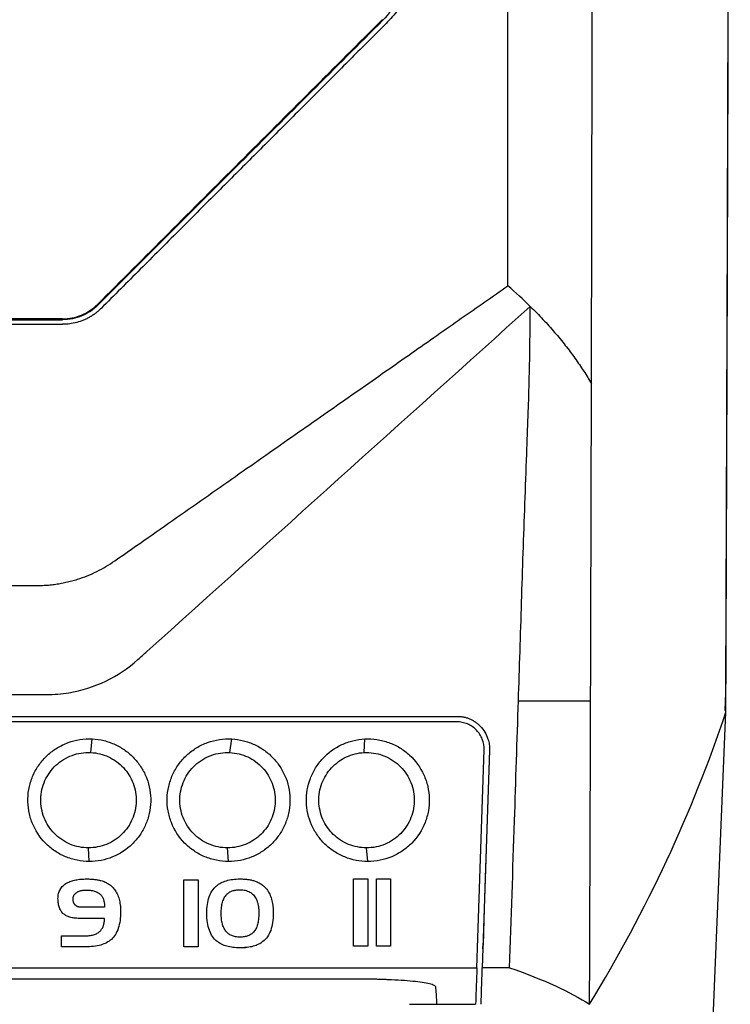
# Model space of a CAD drawing. Extents: x 86 to 639, y 68 to 658.
# Tile 38 of 66: x 344 to 370, y 338 to 374. Entities that reach past the tile are written whole.
import ezdxf

# ---------------------------------------------------------------- set-up
doc = ezdxf.new("R2010")
doc.units = 0
doc.layers.get('0').update_dxf_attribs({"linetype": 'CONTINUOUS'})

msp = doc.modelspace()

# ---------------------------------------------------------------- linework, layer by layer
at = {"color": 7, "linetype": 'CONTINUOUS'}
for p, q in [((357.145, 374.104), (357.123, 374.126)), ((346.695, 363.654), (346.673, 363.676)), ((345.4, 363.118), (345.4, 363.149)), ((369.713, 349.432), (369.686, 348.783)), ((369.154, 334.749), (369.728, 348.713)), ((359.858, 348.364), (301.357, 348.364)), ((301.358, 348.564), (359.857, 348.564)), ((346.43, 347.236), (346.483, 347.736)), ((351.537, 347.236), (351.601, 347.735)), ((356.458, 347.236), (356.479, 347.735)), ((360.593, 339.342), (360.858, 347.331)), ((361.058, 347.324), (360.793, 339.342)), ((361.057, 347.315), (360.89, 342.267)), ((361.058, 347.324), (361.057, 347.315)), ((346.377, 343.238), (346.347, 343.738)), ((351.485, 343.238), (351.447, 343.738)), ((356.594, 343.238), (356.547, 343.738)), ((345.631, 342.485), (345.668, 342.5)), ((345.668, 342.5), (345.707, 342.515)), ((345.707, 342.515), (345.747, 342.528)), ((345.747, 342.528), (345.789, 342.54)), ((345.789, 342.54), (345.832, 342.551)), ((345.832, 342.551), (345.877, 342.561)), ((345.877, 342.561), (345.922, 342.57)), ((345.922, 342.57), (345.97, 342.577)), ((345.97, 342.577), (346.018, 342.584)), ((346.018, 342.584), (346.069, 342.589)), ((346.069, 342.589), (346.12, 342.593)), ((346.12, 342.593), (346.173, 342.596)), ((346.173, 342.596), (346.227, 342.598)), ((346.227, 342.598), (346.283, 342.598)), ((346.283, 342.598), (346.322, 342.598)), ((346.322, 342.598), (346.36, 342.597)), ((346.36, 342.597), (346.397, 342.596)), ((346.397, 342.596), (346.434, 342.595)), ((346.434, 342.595), (346.469, 342.592)), ((346.469, 342.592), (346.504, 342.59)), ((346.504, 342.59), (346.537, 342.587)), ((346.537, 342.587), (346.571, 342.583)), ((346.571, 342.583), (346.603, 342.579)), ((346.603, 342.579), (346.634, 342.575)), ((346.634, 342.575), (346.665, 342.57)), ((346.665, 342.57), (346.695, 342.565)), ((346.695, 342.565), (346.723, 342.559)), ((346.723, 342.559), (346.752, 342.552)), ((346.752, 342.552), (346.779, 342.546)), ((346.779, 342.546), (346.805, 342.538)), ((346.805, 342.538), (346.845, 342.526)), ((346.845, 342.526), (346.883, 342.513)), ((346.883, 342.513), (346.92, 342.499)), ((346.92, 342.499), (346.957, 342.483)), ((349.847, 340.108), (349.847, 342.57)), ((349.847, 342.57), (350.369, 342.57)), ((350.369, 342.57), (350.369, 340.108)), ((351.251, 342.476), (351.3, 342.498)), ((351.3, 342.498), (351.351, 342.517)), ((351.351, 342.517), (351.404, 342.534)), ((351.404, 342.534), (351.459, 342.549)), ((351.459, 342.549), (351.517, 342.562)), ((351.517, 342.562), (351.576, 342.573)), ((351.576, 342.573), (351.638, 342.582)), ((351.638, 342.582), (351.702, 342.589)), ((351.702, 342.589), (351.768, 342.594)), ((351.768, 342.594), (351.836, 342.597)), ((351.836, 342.597), (351.907, 342.598)), ((351.907, 342.598), (351.947, 342.598)), ((351.947, 342.598), (351.987, 342.597)), ((351.987, 342.597), (352.026, 342.595)), ((352.026, 342.595), (352.065, 342.593)), ((352.065, 342.593), (352.102, 342.59)), ((352.102, 342.59), (352.139, 342.587)), ((352.139, 342.587), (352.175, 342.583)), ((352.175, 342.583), (352.21, 342.578)), ((352.21, 342.578), (352.244, 342.572)), ((352.244, 342.572), (352.278, 342.566)), ((352.278, 342.566), (352.311, 342.56)), ((352.311, 342.56), (352.343, 342.553)), ((352.343, 342.553), (352.375, 342.544)), ((352.375, 342.544), (352.405, 342.536)), ((352.405, 342.536), (352.435, 342.527)), ((352.435, 342.527), (352.464, 342.517)), ((352.464, 342.517), (352.502, 342.503)), ((352.502, 342.503), (352.539, 342.487)), ((356.072, 342.598), (356.594, 342.598)), ((356.072, 340.136), (356.072, 342.598)), ((356.594, 342.598), (356.594, 340.136)), ((356.908, 342.598), (357.43, 342.598)), ((356.908, 340.136), (356.908, 342.598)), ((357.43, 342.598), (357.43, 340.136)), ((345.261, 342.103), (345.275, 342.142)), ((345.275, 342.142), (345.292, 342.18)), ((345.292, 342.18), (345.311, 342.216)), ((345.311, 342.216), (345.333, 342.251)), ((345.333, 342.251), (345.358, 342.284)), ((345.358, 342.284), (345.385, 342.316)), ((345.385, 342.316), (345.415, 342.346)), ((345.415, 342.346), (345.447, 342.374)), ((345.447, 342.374), (345.482, 342.401)), ((345.482, 342.401), (345.52, 342.426)), ((345.52, 342.426), (345.56, 342.45)), ((345.56, 342.45), (345.595, 342.468)), ((345.595, 342.468), (345.631, 342.485)), ((345.949, 342.124), (345.967, 342.133)), ((345.967, 342.133), (345.986, 342.141)), ((345.986, 342.141), (346.005, 342.149)), ((346.005, 342.149), (346.026, 342.156)), ((346.026, 342.156), (346.047, 342.162)), ((346.047, 342.162), (346.068, 342.168)), ((346.068, 342.168), (346.091, 342.173)), ((346.091, 342.173), (346.114, 342.177)), ((346.114, 342.177), (346.137, 342.181)), ((346.137, 342.181), (346.162, 342.184)), ((346.162, 342.184), (346.186, 342.186)), ((346.186, 342.186), (346.212, 342.188)), ((346.212, 342.188), (346.239, 342.189)), ((346.239, 342.189), (346.266, 342.189)), ((346.266, 342.189), (346.314, 342.188)), ((346.314, 342.188), (346.361, 342.186)), ((346.361, 342.186), (346.406, 342.182)), ((346.406, 342.182), (346.45, 342.177)), ((346.45, 342.177), (346.491, 342.169)), ((346.491, 342.169), (346.531, 342.161)), ((346.531, 342.161), (346.568, 342.15)), ((346.568, 342.15), (346.604, 342.139)), ((346.604, 342.139), (346.638, 342.125)), ((346.957, 342.483), (346.992, 342.467)), ((346.992, 342.467), (347.026, 342.449)), ((347.026, 342.449), (347.058, 342.43)), ((347.058, 342.43), (347.09, 342.41)), ((347.09, 342.41), (347.121, 342.389)), ((347.121, 342.389), (347.15, 342.367)), ((347.15, 342.367), (347.178, 342.344)), ((347.178, 342.344), (347.205, 342.319)), ((347.205, 342.319), (347.231, 342.294)), ((347.231, 342.294), (347.256, 342.267)), ((347.256, 342.267), (347.28, 342.239)), ((347.28, 342.239), (347.303, 342.21)), ((347.303, 342.21), (347.33, 342.172)), ((347.33, 342.172), (347.355, 342.133)), ((347.355, 342.133), (347.378, 342.092)), ((350.853, 342.111), (350.885, 342.163)), ((350.885, 342.163), (350.919, 342.212)), ((350.919, 342.212), (350.956, 342.258)), ((350.956, 342.258), (350.996, 342.301)), ((350.996, 342.301), (351.039, 342.341)), ((351.039, 342.341), (351.077, 342.372)), ((351.077, 342.372), (351.117, 342.401)), ((351.117, 342.401), (351.16, 342.428)), ((351.16, 342.428), (351.204, 342.453)), ((351.204, 342.453), (351.251, 342.476)), ((351.535, 342.12), (351.563, 342.134)), ((351.563, 342.134), (351.592, 342.147)), ((351.592, 342.147), (351.622, 342.159)), ((351.622, 342.159), (351.653, 342.169)), ((351.653, 342.169), (351.686, 342.178)), ((351.686, 342.178), (351.719, 342.186)), ((351.719, 342.186), (351.754, 342.192)), ((351.754, 342.192), (351.791, 342.197)), ((351.791, 342.197), (351.828, 342.2)), ((351.828, 342.2), (351.867, 342.202)), ((351.867, 342.202), (351.907, 342.203)), ((351.907, 342.203), (351.958, 342.202)), ((351.958, 342.202), (352.007, 342.198)), ((352.007, 342.198), (352.054, 342.191)), ((352.054, 342.191), (352.1, 342.182)), ((352.1, 342.182), (352.143, 342.17)), ((352.143, 342.17), (352.185, 342.155)), ((352.185, 342.155), (352.224, 342.138)), ((352.224, 342.138), (352.262, 342.118)), ((352.539, 342.487), (352.574, 342.471)), ((352.574, 342.471), (352.608, 342.454)), ((352.608, 342.454), (352.641, 342.435)), ((352.641, 342.435), (352.673, 342.415)), ((352.673, 342.415), (352.704, 342.394)), ((352.704, 342.394), (352.734, 342.372)), ((352.734, 342.372), (352.763, 342.349)), ((352.763, 342.349), (352.79, 342.325)), ((352.79, 342.325), (352.816, 342.3)), ((352.816, 342.3), (352.841, 342.274)), ((352.841, 342.274), (352.865, 342.246)), ((352.865, 342.246), (352.888, 342.218)), ((352.888, 342.218), (352.909, 342.188)), ((352.909, 342.188), (352.93, 342.157)), ((352.93, 342.157), (352.953, 342.118)), ((360.89, 342.267), (360.852, 341.116)), ((345.228, 341.882), (345.23, 341.929)), ((345.229, 341.832), (345.228, 341.882)), ((345.232, 341.784), (345.229, 341.832)), ((345.23, 341.929), (345.234, 341.975)), ((345.236, 341.737), (345.232, 341.784)), ((345.234, 341.975), (345.24, 342.019)), ((345.24, 342.019), (345.249, 342.062)), ((345.249, 342.062), (345.261, 342.103)), ((345.782, 341.854), (345.783, 341.874)), ((345.783, 341.838), (345.782, 341.854)), ((345.783, 341.874), (345.784, 341.894)), ((345.784, 341.822), (345.783, 341.838)), ((345.784, 341.894), (345.787, 341.913)), ((345.785, 341.806), (345.784, 341.822)), ((345.787, 341.792), (345.785, 341.806)), ((345.787, 341.913), (345.791, 341.932)), ((345.79, 341.777), (345.787, 341.792)), ((345.793, 341.763), (345.79, 341.777)), ((345.791, 341.932), (345.795, 341.949)), ((345.795, 341.949), (345.801, 341.967)), ((345.801, 341.967), (345.807, 341.983)), ((345.807, 341.983), (345.815, 341.999)), ((345.815, 341.999), (345.824, 342.015)), ((345.824, 342.015), (345.834, 342.029)), ((345.834, 342.029), (345.845, 342.044)), ((345.845, 342.044), (345.857, 342.057)), ((345.857, 342.057), (345.869, 342.07)), ((345.869, 342.07), (345.883, 342.082)), ((345.883, 342.082), (345.898, 342.093)), ((345.898, 342.093), (345.915, 342.104)), ((345.915, 342.104), (345.931, 342.115)), ((345.931, 342.115), (345.949, 342.124)), ((346.638, 342.125), (346.67, 342.11)), ((346.67, 342.11), (346.7, 342.094)), ((346.7, 342.094), (346.729, 342.076)), ((346.729, 342.076), (346.755, 342.056)), ((346.755, 342.056), (346.779, 342.035)), ((346.779, 342.035), (346.802, 342.012)), ((346.802, 342.012), (346.823, 341.988)), ((346.823, 341.988), (346.837, 341.969)), ((346.837, 341.969), (346.849, 341.95)), ((346.849, 341.95), (346.861, 341.929)), ((346.861, 341.929), (346.872, 341.907)), ((346.872, 341.907), (346.882, 341.884)), ((346.882, 341.884), (346.892, 341.86)), ((346.892, 341.86), (346.9, 341.834)), ((346.9, 341.834), (346.908, 341.808)), ((346.908, 341.808), (346.914, 341.78)), ((346.914, 341.78), (346.92, 341.752)), ((347.378, 342.092), (347.4, 342.049)), ((347.4, 342.049), (347.42, 342.004)), ((347.42, 342.004), (347.438, 341.958)), ((347.438, 341.958), (347.455, 341.91)), ((347.455, 341.91), (347.469, 341.86)), ((347.469, 341.86), (347.482, 341.809)), ((347.482, 341.809), (347.494, 341.756)), ((350.721, 341.733), (350.736, 341.804)), ((350.736, 341.804), (350.754, 341.871)), ((350.754, 341.871), (350.774, 341.936)), ((350.774, 341.936), (350.798, 341.997)), ((350.798, 341.997), (350.824, 342.055)), ((350.824, 342.055), (350.853, 342.111)), ((351.266, 341.747), (351.279, 341.789)), ((351.279, 341.789), (351.294, 341.83)), ((351.294, 341.83), (351.31, 341.868)), ((351.31, 341.868), (351.328, 341.904)), ((351.328, 341.904), (351.348, 341.938)), ((351.348, 341.938), (351.369, 341.97)), ((351.369, 341.97), (351.392, 341.999)), ((351.392, 341.999), (351.416, 342.027)), ((351.416, 342.027), (351.438, 342.048)), ((351.438, 342.048), (351.46, 342.068)), ((351.46, 342.068), (351.484, 342.087)), ((351.484, 342.087), (351.509, 342.104)), ((351.509, 342.104), (351.535, 342.12)), ((352.262, 342.118), (352.298, 342.096)), ((352.298, 342.096), (352.332, 342.071)), ((352.332, 342.071), (352.364, 342.043)), ((352.364, 342.043), (352.394, 342.013)), ((352.394, 342.013), (352.422, 341.979)), ((352.422, 341.979), (352.449, 341.944)), ((352.449, 341.944), (352.473, 341.905)), ((352.473, 341.905), (352.496, 341.865)), ((352.496, 341.865), (352.508, 341.84)), ((352.508, 341.84), (352.519, 341.815)), ((352.519, 341.815), (352.529, 341.788)), ((352.529, 341.788), (352.539, 341.762)), ((352.953, 342.118), (352.975, 342.078)), ((352.975, 342.078), (352.996, 342.036)), ((352.996, 342.036), (353.015, 341.992)), ((353.015, 341.992), (353.032, 341.946)), ((353.032, 341.946), (353.048, 341.899)), ((353.048, 341.899), (353.062, 341.85)), ((353.062, 341.85), (353.075, 341.8)), ((353.075, 341.8), (353.087, 341.748)), ((345.242, 341.692), (345.236, 341.737)), ((345.25, 341.649), (345.242, 341.692)), ((345.26, 341.608), (345.25, 341.649)), ((345.271, 341.569), (345.26, 341.608)), ((345.284, 341.532), (345.271, 341.569)), ((345.299, 341.497), (345.284, 341.532)), ((345.315, 341.463), (345.299, 341.497)), ((345.333, 341.431), (345.315, 341.463)), ((345.353, 341.401), (345.333, 341.431)), ((345.797, 341.749), (345.793, 341.763)), ((345.802, 341.735), (345.797, 341.749)), ((345.807, 341.722), (345.802, 341.735)), ((345.812, 341.709), (345.807, 341.722)), ((345.819, 341.697), (345.812, 341.709)), ((345.826, 341.685), (345.819, 341.697)), ((345.833, 341.673), (345.826, 341.685)), ((345.842, 341.662), (345.833, 341.673)), ((345.85, 341.651), (345.842, 341.662)), ((345.86, 341.641), (345.85, 341.651)), ((345.87, 341.63), (345.86, 341.641)), ((345.881, 341.621), (345.87, 341.63)), ((345.892, 341.612), (345.881, 341.621)), ((345.904, 341.604), (345.892, 341.612)), ((345.916, 341.597), (345.904, 341.604)), ((345.929, 341.59), (345.916, 341.597)), ((345.943, 341.584), (345.929, 341.59)), ((345.958, 341.578), (345.943, 341.584)), ((345.973, 341.573), (345.958, 341.578)), ((345.989, 341.569), (345.973, 341.573)), ((346.005, 341.566), (345.989, 341.569)), ((346.022, 341.563), (346.005, 341.566)), ((346.039, 341.56), (346.022, 341.563)), ((346.058, 341.559), (346.039, 341.56)), ((346.077, 341.558), (346.058, 341.559)), ((346.096, 341.558), (346.077, 341.558)), ((346.92, 341.752), (346.925, 341.722)), ((346.925, 341.722), (346.929, 341.692)), ((346.929, 341.692), (346.932, 341.66)), ((346.932, 341.66), (346.934, 341.627)), ((346.934, 341.627), (346.935, 341.593)), ((346.935, 341.593), (346.936, 341.558)), ((347.494, 341.756), (347.503, 341.701)), ((347.503, 341.701), (347.511, 341.645)), ((347.511, 341.645), (347.517, 341.586)), ((347.517, 341.586), (347.521, 341.527)), ((347.521, 341.527), (347.524, 341.465)), ((347.524, 341.465), (347.525, 341.402)), ((350.686, 341.335), (350.688, 341.421)), ((350.688, 341.421), (350.692, 341.504)), ((350.692, 341.504), (350.698, 341.583)), ((350.698, 341.583), (350.708, 341.66)), ((350.708, 341.66), (350.721, 341.733)), ((351.216, 341.391), (351.218, 341.448)), ((351.218, 341.448), (351.222, 341.503)), ((351.222, 341.503), (351.228, 341.556)), ((351.228, 341.556), (351.235, 341.607)), ((351.235, 341.607), (351.243, 341.656)), ((351.243, 341.656), (351.254, 341.703)), ((351.254, 341.703), (351.266, 341.747)), ((352.539, 341.762), (352.548, 341.734)), ((352.548, 341.734), (352.556, 341.706)), ((352.556, 341.706), (352.563, 341.678)), ((352.563, 341.678), (352.57, 341.648)), ((352.57, 341.648), (352.576, 341.618)), ((352.576, 341.618), (352.581, 341.587)), ((352.581, 341.587), (352.585, 341.556)), ((352.585, 341.556), (352.588, 341.524)), ((352.588, 341.524), (352.591, 341.491)), ((352.591, 341.491), (352.593, 341.457)), ((352.593, 341.457), (352.594, 341.423)), ((352.594, 341.423), (352.595, 341.388)), ((353.087, 341.748), (353.096, 341.694)), ((353.096, 341.694), (353.105, 341.638)), ((353.105, 341.638), (353.112, 341.581)), ((353.112, 341.581), (353.117, 341.522)), ((353.117, 341.522), (353.121, 341.461)), ((353.121, 341.461), (353.123, 341.399)), ((345.375, 341.373), (345.353, 341.401)), ((345.398, 341.347), (345.375, 341.373)), ((345.424, 341.323), (345.398, 341.347)), ((345.451, 341.3), (345.424, 341.323)), ((345.476, 341.282), (345.451, 341.3)), ((345.503, 341.264), (345.476, 341.282)), ((345.532, 341.248), (345.503, 341.264)), ((345.563, 341.234), (345.532, 341.248)), ((345.596, 341.22), (345.563, 341.234)), ((345.63, 341.208), (345.596, 341.22)), ((345.666, 341.196), (345.63, 341.208)), ((345.704, 341.186), (345.666, 341.196)), ((345.743, 341.177), (345.704, 341.186)), ((345.784, 341.17), (345.743, 341.177)), ((345.827, 341.163), (345.784, 341.17)), ((345.872, 341.158), (345.827, 341.163)), ((345.918, 341.154), (345.872, 341.158)), ((345.966, 341.151), (345.918, 341.154)), ((346.016, 341.149), (345.966, 341.151)), ((346.068, 341.148), (346.016, 341.149)), ((346.936, 341.148), (346.068, 341.148)), ((346.931, 341.048), (346.934, 341.081)), ((346.934, 341.081), (346.935, 341.114)), ((346.935, 341.114), (346.936, 341.148)), ((347.504, 341.07), (347.492, 340.995)), ((347.513, 341.148), (347.504, 341.07)), ((347.52, 341.23), (347.513, 341.148)), ((347.524, 341.314), (347.52, 341.23)), ((347.525, 341.402), (347.524, 341.314)), ((350.688, 341.246), (350.686, 341.335)), ((350.692, 341.161), (350.688, 341.246)), ((350.699, 341.079), (350.692, 341.161)), ((350.71, 341), (350.699, 341.079)), ((351.215, 341.332), (351.216, 341.391)), ((351.216, 341.279), (351.215, 341.332)), ((351.218, 341.228), (351.216, 341.279)), ((351.221, 341.179), (351.218, 341.228)), ((351.226, 341.131), (351.221, 341.179)), ((351.232, 341.085), (351.226, 341.131)), ((351.239, 341.041), (351.232, 341.085)), ((352.576, 341.065), (352.568, 341.017)), ((352.583, 341.115), (352.576, 341.065)), ((352.588, 341.167), (352.583, 341.115)), ((352.592, 341.221), (352.588, 341.167)), ((352.594, 341.277), (352.592, 341.221)), ((352.595, 341.335), (352.594, 341.277)), ((352.595, 341.388), (352.595, 341.335)), ((353.11, 341.076), (353.1, 340.997)), ((353.118, 341.159), (353.11, 341.076)), ((353.122, 341.246), (353.118, 341.159)), ((353.124, 341.335), (353.122, 341.246)), ((353.123, 341.399), (353.124, 341.335)), ((360.852, 341.116), (360.82, 340.173)), ((346.776, 340.687), (346.798, 340.711)), ((346.798, 340.711), (346.815, 340.731)), ((346.815, 340.731), (346.83, 340.752)), ((346.83, 340.752), (346.845, 340.774)), ((346.845, 340.774), (346.858, 340.798)), ((346.858, 340.798), (346.871, 340.822)), ((346.871, 340.822), (346.882, 340.847)), ((346.882, 340.847), (346.892, 340.873)), ((346.892, 340.873), (346.901, 340.9)), ((346.901, 340.9), (346.909, 340.927)), ((346.909, 340.927), (346.916, 340.956)), ((346.916, 340.956), (346.922, 340.986)), ((346.922, 340.986), (346.927, 341.016)), ((346.927, 341.016), (346.931, 341.048)), ((347.418, 340.726), (347.393, 340.667)), ((347.44, 340.789), (347.418, 340.726)), ((347.46, 340.854), (347.44, 340.789)), ((347.477, 340.923), (347.46, 340.854)), ((347.492, 340.995), (347.477, 340.923)), ((350.723, 340.924), (350.71, 341)), ((350.739, 340.851), (350.723, 340.924)), ((350.758, 340.782), (350.739, 340.851)), ((350.781, 340.716), (350.758, 340.782)), ((350.805, 340.653), (350.781, 340.716)), ((351.248, 340.998), (351.239, 341.041)), ((351.258, 340.957), (351.248, 340.998)), ((351.269, 340.917), (351.258, 340.957)), ((351.281, 340.879), (351.269, 340.917)), ((351.295, 340.842), (351.281, 340.879)), ((351.311, 340.808), (351.295, 340.842)), ((351.327, 340.774), (351.311, 340.808)), ((351.345, 340.743), (351.327, 340.774)), ((351.365, 340.713), (351.345, 340.743)), ((351.385, 340.685), (351.365, 340.713)), ((352.448, 340.708), (352.427, 340.678)), ((352.468, 340.739), (352.448, 340.708)), ((352.487, 340.773), (352.468, 340.739)), ((352.504, 340.809), (352.487, 340.773)), ((352.52, 340.846), (352.504, 340.809)), ((352.534, 340.886), (352.52, 340.846)), ((352.547, 340.928), (352.534, 340.886)), ((352.558, 340.972), (352.547, 340.928)), ((352.568, 341.017), (352.558, 340.972)), ((353.03, 340.712), (353.004, 340.649)), ((353.052, 340.778), (353.03, 340.712)), ((353.071, 340.848), (353.052, 340.778)), ((353.087, 340.92), (353.071, 340.848)), ((353.1, 340.997), (353.087, 340.92)), ((345.362, 340.104), (345.362, 340.513)), ((345.362, 340.513), (346.237, 340.513)), ((346.237, 340.513), (346.285, 340.514)), ((346.285, 340.514), (346.331, 340.516)), ((346.331, 340.516), (346.375, 340.52)), ((346.375, 340.52), (346.418, 340.526)), ((346.418, 340.526), (346.459, 340.533)), ((346.459, 340.533), (346.498, 340.541)), ((346.498, 340.541), (346.536, 340.551)), ((346.536, 340.551), (346.572, 340.563)), ((346.572, 340.563), (346.606, 340.576)), ((346.606, 340.576), (346.638, 340.59)), ((346.638, 340.59), (346.669, 340.607)), ((346.669, 340.607), (346.698, 340.624)), ((346.698, 340.624), (346.726, 340.644)), ((346.726, 340.644), (346.752, 340.665)), ((346.752, 340.665), (346.776, 340.687)), ((347.147, 340.346), (347.105, 340.315)), ((347.186, 340.379), (347.147, 340.346)), ((347.227, 340.419), (347.186, 340.379)), ((347.266, 340.462), (347.227, 340.419)), ((347.301, 340.509), (347.266, 340.462)), ((347.334, 340.558), (347.301, 340.509)), ((347.365, 340.611), (347.334, 340.558)), ((347.393, 340.667), (347.365, 340.611)), ((350.833, 340.594), (350.805, 340.653)), ((350.864, 340.538), (350.833, 340.594)), ((350.898, 340.485), (350.864, 340.538)), ((350.935, 340.435), (350.898, 340.485)), ((350.975, 340.388), (350.935, 340.435)), ((351.018, 340.345), (350.975, 340.388)), ((351.064, 340.305), (351.018, 340.345)), ((351.407, 340.658), (351.385, 340.685)), ((351.43, 340.633), (351.407, 340.658)), ((351.455, 340.609), (351.43, 340.633)), ((351.481, 340.588), (351.455, 340.609)), ((351.509, 340.568), (351.481, 340.588)), ((351.538, 340.55), (351.509, 340.568)), ((351.569, 340.534), (351.538, 340.55)), ((351.601, 340.519), (351.569, 340.534)), ((351.634, 340.506), (351.601, 340.519)), ((351.669, 340.495), (351.634, 340.506)), ((351.705, 340.485), (351.669, 340.495)), ((351.743, 340.478), (351.705, 340.485)), ((351.782, 340.472), (351.743, 340.478)), ((351.823, 340.467), (351.782, 340.472)), ((351.865, 340.465), (351.823, 340.467)), ((351.909, 340.464), (351.865, 340.465)), ((351.949, 340.465), (351.909, 340.464)), ((351.987, 340.467), (351.949, 340.465)), ((352.025, 340.47), (351.987, 340.467)), ((352.061, 340.476), (352.025, 340.47)), ((352.097, 340.482), (352.061, 340.476)), ((352.131, 340.49), (352.097, 340.482)), ((352.163, 340.5), (352.131, 340.49)), ((352.195, 340.511), (352.163, 340.5)), ((352.225, 340.523), (352.195, 340.511)), ((352.254, 340.537), (352.225, 340.523)), ((352.282, 340.552), (352.254, 340.537)), ((352.309, 340.569), (352.282, 340.552)), ((352.334, 340.587), (352.309, 340.569)), ((352.359, 340.607), (352.334, 340.587)), ((352.382, 340.628), (352.359, 340.607)), ((352.404, 340.651), (352.382, 340.628)), ((352.427, 340.678), (352.404, 340.651)), ((352.792, 340.341), (352.746, 340.302)), ((352.835, 340.384), (352.792, 340.341)), ((352.875, 340.43), (352.835, 340.384)), ((352.912, 340.48), (352.875, 340.43)), ((352.945, 340.533), (352.912, 340.48)), ((352.976, 340.589), (352.945, 340.533)), ((353.004, 340.649), (352.976, 340.589)), ((346.227, 340.104), (345.362, 340.104)), ((346.307, 340.105), (346.227, 340.104)), ((346.385, 340.108), (346.307, 340.105)), ((346.46, 340.114), (346.385, 340.108)), ((346.533, 340.121), (346.46, 340.114)), ((346.602, 340.131), (346.533, 340.121)), ((346.669, 340.143), (346.602, 340.131)), ((346.733, 340.157), (346.669, 340.143)), ((346.795, 340.173), (346.733, 340.157)), ((346.853, 340.191), (346.795, 340.173)), ((346.909, 340.212), (346.853, 340.191)), ((346.962, 340.234), (346.909, 340.212)), ((347.013, 340.259), (346.962, 340.234)), ((347.06, 340.286), (347.013, 340.259)), ((347.105, 340.315), (347.06, 340.286)), ((350.369, 340.108), (349.847, 340.108)), ((351.101, 340.276), (351.064, 340.305)), ((351.141, 340.25), (351.101, 340.276)), ((351.182, 340.225), (351.141, 340.25)), ((351.226, 340.202), (351.182, 340.225)), ((351.272, 340.18), (351.226, 340.202)), ((351.319, 340.161), (351.272, 340.18)), ((351.369, 340.144), (351.319, 340.161)), ((351.421, 340.128), (351.369, 340.144)), ((351.474, 340.114), (351.421, 340.128)), ((351.53, 340.102), (351.474, 340.114)), ((351.588, 340.092), (351.53, 340.102)), ((351.648, 340.084), (351.588, 340.092)), ((351.709, 340.077), (351.648, 340.084)), ((351.773, 340.072), (351.709, 340.077)), ((351.839, 340.07), (351.773, 340.072)), ((351.907, 340.069), (351.839, 340.07)), ((351.974, 340.07), (351.907, 340.069)), ((352.04, 340.072), (351.974, 340.07)), ((352.007, 340.077), (352.109, 340.077)), ((352.104, 340.077), (352.04, 340.072)), ((352.173, 340.084), (352.072, 340.084)), ((352.166, 340.083), (352.104, 340.077)), ((352.225, 340.091), (352.166, 340.083)), ((352.283, 340.102), (352.225, 340.091)), ((352.338, 340.113), (352.283, 340.102)), ((352.392, 340.127), (352.338, 340.113)), ((352.443, 340.142), (352.392, 340.127)), ((352.493, 340.16), (352.443, 340.142)), ((352.54, 340.179), (352.493, 340.16)), ((352.585, 340.2), (352.54, 340.179)), ((352.629, 340.223), (352.585, 340.2)), ((352.67, 340.247), (352.629, 340.223)), ((352.709, 340.274), (352.67, 340.247)), ((352.746, 340.302), (352.709, 340.274)), ((356.594, 340.136), (356.072, 340.136)), ((357.43, 340.136), (356.908, 340.136)), ((360.816, 340.029), (360.817, 340.077)), ((360.816, 340.028), (360.816, 340.029)), ((360.818, 340.097), (360.817, 340.077)), ((360.818, 340.097), (360.82, 340.173)), ((360.748, 337.998), (360.749, 338.01))]:
    msp.add_line(p, q, dxfattribs=at)
msp.add_line((359.118, 338.109), (359.118, 337.998))
for points, knots in [([(361.728, 364.364), (361.728, 378.691), (361.728, 393.053), (361.728, 421.738), (361.728, 436.055), (361.728, 450.26)], [0, 0, 0, 0, 0.5, 0.5, 1, 1, 1, 1]), ([(364.797, 360.769), (364.798, 361.327), (364.801, 362.49), (364.805, 364.305), (364.809, 366.259), (364.813, 368.351), (364.818, 370.583), (364.822, 372.954), (364.826, 375.465), (364.83, 378.116), (364.835, 381.557), (364.84, 385.777), (364.844, 390.763), (364.846, 395.85), (364.847, 400.506), (364.847, 404.696), (364.846, 408.387), (364.845, 412.078), (364.842, 415.768), (364.839, 419.455), (364.836, 423.141), (364.831, 426.824), (364.826, 430.504), (364.821, 434.18), (364.814, 437.852), (364.809, 440.297), (364.807, 441.519)], [0, 0, 0, 0, 0.020884, 0.043477, 0.06778, 0.093793, 0.121515, 0.150947, 0.182088, 0.214938, 0.249499, 0.309939, 0.371586, 0.43444, 0.498501, 0.544095, 0.589689, 0.635283, 0.680878, 0.726473, 0.772067, 0.81766, 0.86325, 0.908838, 0.954422, 1, 1, 1, 1]), ([(369.728, 348.713), (369.731, 349.549), (369.738, 351.22), (369.747, 353.73), (369.757, 356.242), (369.766, 358.757), (369.774, 361.274), (369.783, 363.793), (369.791, 366.315), (369.799, 368.84), (369.814, 373.412), (369.837, 381.827), (369.861, 392.575), (369.877, 403.005), (369.884, 409.681), (369.887, 414.155), (369.889, 417.018), (369.889, 419.881), (369.89, 422.745), (369.889, 425.609), (369.888, 427.517), (369.888, 428.472)], [0, 0, 0, 0, 0.0318897, 0.0637804, 0.0956713, 0.1275617, 0.1594511, 0.1913391, 0.2232255, 0.25511, 0.2869926, 0.396247, 0.5728626, 0.6908157, 0.7865121, 0.8220971, 0.8576797, 0.8932603, 0.9288397, 0.964419, 1, 1, 1, 1]), ([(369.871, 427.48), (369.871, 427.005), (369.872, 426.054), (369.872, 424.623), (369.872, 423.186), (369.872, 421.743), (369.872, 420.293), (369.872, 418.837), (369.872, 417.375), (369.871, 415.907), (369.87, 414.432), (369.869, 412.951), (369.868, 411.464), (369.867, 409.97), (369.863, 405.651), (369.854, 398.387), (369.835, 388.621), (369.812, 379.042), (369.79, 371.614), (369.772, 365.87), (369.759, 361.897), (369.744, 357.826), (369.729, 353.659), (369.719, 350.853), (369.713, 349.432)], [0, 0, 0, 0, 0.018089, 0.036255, 0.0545, 0.072824, 0.091228, 0.109713, 0.128278, 0.146926, 0.165656, 0.18447, 0.203368, 0.222351, 0.241419, 0.368084, 0.499751, 0.615529, 0.736478, 0.786518, 0.837886, 0.890587, 0.944624, 1, 1, 1, 1]), ([(358.56, 377.52), (358.542, 377.202), (358.507, 376.569), (358.217, 375.659), (357.779, 374.813), (357.357, 374.341), (357.145, 374.104)], [0, 0, 0, 0, 0.25138, 0.499927, 0.748531, 1, 1, 1, 1]), ([(358.728, 377.52), (358.728, 377.454), (358.726, 377.322), (358.714, 377.125), (358.695, 376.929), (358.667, 376.733), (358.615, 376.443), (358.52, 376.063), (358.355, 375.602), (358.146, 375.161), (357.922, 374.787), (357.7, 374.477), (357.492, 374.222), (357.34, 374.064), (357.264, 373.985)], [0, 0, 0, 0, 0.050436, 0.100719, 0.150928, 0.201143, 0.251445, 0.375683, 0.499949, 0.624156, 0.748508, 0.832261, 0.91597, 1, 1, 1, 1]), ([(346.673, 363.676), (348.412, 365.417), (351.899, 368.906), (355.379, 372.384), (357.123, 374.126)], [0, 0, 0, 0, 0.498982, 1, 1, 1, 1]), ([(357.145, 374.104), (355.401, 372.361), (351.921, 368.884), (348.435, 365.395), (346.695, 363.654)], [0, 0, 0, 0, 0.501015, 1, 1, 1, 1]), ([(357.264, 373.985), (356.871, 373.592), (356.074, 372.795), (354.859, 371.58), (353.608, 370.329), (352.32, 369.041), (350.996, 367.717), (349.635, 366.356), (348.237, 364.958), (347.292, 364.013), (346.814, 363.535)], [0, 0, 0, 0, 0.112909, 0.229265, 0.34907, 0.472329, 0.599046, 0.729227, 0.862876, 1, 1, 1, 1]), ([(347.31, 354.269), (347.718, 354.554), (348.523, 355.118), (349.716, 355.953), (350.879, 356.768), (352.012, 357.561), (353.116, 358.334), (354.19, 359.086), (355.235, 359.817), (356.249, 360.528), (357.235, 361.218), (358.19, 361.887), (359.117, 362.535), (360.013, 363.163), (360.881, 363.771), (361.449, 364.169), (361.728, 364.364)], [0, 0, 0, 0, 0.084595, 0.167153, 0.247679, 0.326175, 0.402644, 0.477089, 0.549511, 0.619913, 0.688297, 0.754665, 0.819017, 0.881357, 0.941684, 1, 1, 1, 1]), ([(345.4, 363.149), (345.518, 363.156), (345.754, 363.169), (346.092, 363.277), (346.408, 363.44), (346.584, 363.597), (346.673, 363.677)], [0, 0, 0, 0, 0.2514717, 0.5002134, 0.7488296, 1, 1, 1, 1]), ([(346.695, 363.654), (346.605, 363.574), (346.426, 363.413), (346.104, 363.247), (345.76, 363.138), (345.52, 363.124), (345.4, 363.118)], [0, 0, 0, 0, 0.251159, 0.49979, 0.748542, 1, 1, 1, 1]), ([(346.814, 363.535), (346.782, 363.505), (346.719, 363.444), (346.618, 363.361), (346.512, 363.285), (346.401, 363.216), (346.285, 363.154), (346.126, 363.082), (345.919, 363.012), (345.662, 362.959), (345.487, 362.953), (345.4, 362.949)], [0, 0, 0, 0, 0.083936, 0.16713, 0.249942, 0.332739, 0.415887, 0.499746, 0.6667, 0.832487, 1, 1, 1, 1]), ([(348.162, 350.648), (348.27, 350.745), (348.378, 350.842), (353.178, 355.168), (357.869, 359.39), (362.552, 363.606)], [11.862966, 11.862966, 11.862966, 11.862966, 11.950153, 11.950153, 15.753125, 15.753125, 15.753125, 15.753125]), ([(362.118, 349.138), (362.157, 350.344), (362.234, 352.755), (362.331, 355.769), (362.412, 357.883), (362.457, 359.089), (362.498, 360.338), (362.541, 361.841), (362.549, 363.047), (362.552, 363.606)], [0, 0, 0, 0, 0.2500021, 0.5000043, 0.6250062, 0.6884916, 0.7500042, 0.8841355, 1, 1, 1, 1]), ([(362.552, 363.606), (362.632, 363.527), (362.792, 363.368), (363.02, 363.129), (363.239, 362.891), (363.448, 362.653), (363.648, 362.415), (363.838, 362.178), (364.02, 361.942), (364.192, 361.706), (364.356, 361.471), (364.512, 361.236), (364.659, 361.002), (364.751, 360.847), (364.797, 360.769)], [0, 0, 0, 0, 0.085585, 0.170758, 0.255521, 0.339876, 0.423821, 0.507359, 0.590488, 0.673209, 0.755521, 0.837424, 0.918917, 1, 1, 1, 1]), ([(345.4, 363.149), (342.601, 363.149), (337.012, 363.149), (331.405, 363.149), (328.607, 363.149)], [0, 0, 0, 0, 0.500887, 1, 1, 1, 1]), ([(330.107, 363.118), (331.913, 363.118), (335.424, 363.118), (340.524, 363.118), (343.811, 363.118), (345.4, 363.118)], [0, 0, 0, 0, 0.353826, 0.68763, 1, 1, 1, 1]), ([(328.607, 362.949), (329.071, 362.949), (330.001, 362.949), (331.397, 362.949), (332.793, 362.949), (334.19, 362.949), (335.588, 362.949), (336.987, 362.949), (338.387, 362.949), (339.788, 362.949), (341.19, 362.949), (342.592, 362.949), (343.996, 362.949), (344.932, 362.949), (345.4, 362.949)], [0, 0, 0, 0, 0.082907, 0.165875, 0.248909, 0.332014, 0.415194, 0.498456, 0.581803, 0.665241, 0.748774, 0.832409, 0.916149, 1, 1, 1, 1]), ([(364.766, 349.139), (364.772, 351.076), (364.779, 353.527), (364.789, 357.404), (364.794, 359.343), (364.798, 360.769)], [0, 0, 0, 0, 0.653675, 0.826586, 1.307351, 1.307351, 1.307351, 1.307351]), ([(344.442, 353.364), (344.515, 353.365), (344.661, 353.367), (344.878, 353.382), (345.094, 353.405), (345.309, 353.438), (345.522, 353.481), (345.734, 353.532), (345.996, 353.609), (346.305, 353.719), (346.654, 353.875), (346.991, 354.056), (347.204, 354.198), (347.31, 354.269)], [0, 0, 0, 0, 0.071756, 0.143151, 0.21432, 0.285399, 0.356525, 0.427833, 0.499461, 0.624965, 0.749726, 0.87449, 1, 1, 1, 1]), ([(328.607, 353.365), (329.048, 353.365), (329.932, 353.365), (331.256, 353.365), (332.579, 353.365), (333.902, 353.365), (335.223, 353.364), (336.544, 353.364), (337.863, 353.364), (339.182, 353.364), (340.499, 353.364), (341.815, 353.364), (343.129, 353.364), (344.005, 353.364), (344.442, 353.364)], [0, 0, 0, 0, 0.083566, 0.167089, 0.250569, 0.334007, 0.417403, 0.500756, 0.584068, 0.667337, 0.750566, 0.833752, 0.916897, 1, 1, 1, 1]), ([(344.816, 349.363), (344.816, 349.363), (344.816, 349.363), (345.088, 349.363), (345.36, 349.386), (346.564, 349.588), (347.456, 350.011), (348.162, 350.647), (348.162, 350.647), (348.162, 350.648)], [11.1269684, 11.1269684, 11.1269684, 11.1269684, 11.1270819, 11.1270819, 11.2909378, 11.2909378, 11.8628458, 11.8628458, 11.8629664, 11.8629664, 11.8629664, 11.8629664]), ([(361.794, 339.342), (361.854, 341.139), (361.964, 344.404), (362.071, 347.669), (362.119, 349.138)], [0, 0, 0, 0, 0.55027, 1, 1, 1, 1]), ([(359.857, 348.564), (359.899, 348.563), (359.981, 348.561), (360.102, 348.543), (360.217, 348.515), (360.328, 348.475), (360.434, 348.423), (360.535, 348.36), (360.631, 348.286), (360.757, 348.167), (360.896, 347.988), (361, 347.756), (361.054, 347.531), (361.056, 347.393), (361.058, 347.324)], [0, 0, 0, 0, 0.065064, 0.128149, 0.189858, 0.250834, 0.311744, 0.373256, 0.43602, 0.500647, 0.643205, 0.785825, 0.892478, 1, 1, 1, 1]), ([(360.858, 347.331), (360.862, 347.467), (360.839, 347.6), (360.743, 347.85), (360.669, 347.965), (360.484, 348.156), (360.371, 348.233), (360.126, 348.337), (359.993, 348.364), (359.858, 348.364)], [0, 0, 0, 0, 0.25, 0.25, 0.5, 0.5, 0.75, 0.75, 1, 1, 1, 1]), ([(346.377, 343.238), (346.226, 343.238), (346.078, 343.253), (345.785, 343.312), (345.64, 343.357), (345.365, 343.472), (345.234, 343.543), (344.986, 343.711), (344.87, 343.809), (344.557, 344.128), (344.39, 344.385), (344.226, 344.801), (344.184, 344.947), (344.132, 345.242), (344.12, 345.39), (344.127, 345.689), (344.146, 345.84), (344.212, 346.131), (344.259, 346.273), (344.383, 346.547), (344.458, 346.677), (344.631, 346.919), (344.731, 347.033), (344.951, 347.237), (345.07, 347.327), (345.324, 347.483), (345.461, 347.55), (345.881, 347.703), (346.182, 347.75), (346.483, 347.736)], [0, 0, 0, 0, 0.0625, 0.0625, 0.125, 0.125, 0.1875, 0.1875, 0.25, 0.25, 0.375, 0.375, 0.4375, 0.4375, 0.5, 0.5, 0.5625, 0.5625, 0.625, 0.625, 0.6875, 0.6875, 0.75, 0.75, 0.8125, 0.8125, 0.875, 0.875, 1, 1, 1, 1]), ([(346.483, 347.736), (346.63, 347.729), (346.773, 347.708), (347.053, 347.639), (347.192, 347.591), (347.456, 347.469), (347.581, 347.396), (347.815, 347.226), (347.926, 347.129), (348.124, 346.917), (348.212, 346.802), (348.366, 346.555), (348.432, 346.424), (348.586, 346.019), (348.637, 345.725), (348.627, 345.291), (348.609, 345.145), (348.546, 344.861), (348.502, 344.724), (348.386, 344.458), (348.314, 344.329), (348.149, 344.091), (348.056, 343.98), (347.743, 343.675), (347.498, 343.514), (346.956, 343.294), (346.67, 343.238), (346.377, 343.238)], [0, 0, 0, 0, 0.0625, 0.0625, 0.125, 0.125, 0.1875, 0.1875, 0.25, 0.25, 0.3125, 0.3125, 0.375, 0.375, 0.5, 0.5, 0.5625, 0.5625, 0.625, 0.625, 0.6875, 0.6875, 0.75, 0.75, 0.875, 0.875, 1, 1, 1, 1]), ([(351.485, 343.238), (351.334, 343.238), (351.186, 343.253), (350.893, 343.312), (350.748, 343.357), (350.472, 343.472), (350.342, 343.544), (350.094, 343.712), (349.977, 343.809), (349.665, 344.129), (349.498, 344.387), (349.333, 344.803), (349.292, 344.95), (349.24, 345.245), (349.229, 345.394), (349.236, 345.694), (349.255, 345.845), (349.322, 346.136), (349.37, 346.278), (349.494, 346.553), (349.57, 346.683), (349.744, 346.925), (349.845, 347.038), (350.065, 347.242), (350.184, 347.332), (350.44, 347.487), (350.577, 347.552), (350.997, 347.705), (351.299, 347.751), (351.601, 347.735)], [0, 0, 0, 0, 0.0625, 0.0625, 0.125, 0.125, 0.1875, 0.1875, 0.25, 0.25, 0.375, 0.375, 0.4375, 0.4375, 0.5, 0.5, 0.5625, 0.5625, 0.625, 0.625, 0.6875, 0.6875, 0.75, 0.75, 0.8125, 0.8125, 0.875, 0.875, 1, 1, 1, 1]), ([(351.601, 347.735), (351.747, 347.728), (351.89, 347.706), (352.169, 347.637), (352.308, 347.588), (352.571, 347.465), (352.695, 347.392), (352.929, 347.222), (353.039, 347.124), (353.236, 346.912), (353.324, 346.798), (353.477, 346.551), (353.542, 346.419), (353.696, 346.014), (353.746, 345.721), (353.735, 345.287), (353.717, 345.141), (353.654, 344.857), (353.609, 344.72), (353.492, 344.454), (353.42, 344.326), (353.255, 344.088), (353.162, 343.978), (352.954, 343.775), (352.839, 343.684), (352.598, 343.526), (352.469, 343.458), (352.063, 343.294), (351.778, 343.238), (351.485, 343.238)], [0, 0, 0, 0, 0.0625, 0.0625, 0.125, 0.125, 0.1875, 0.1875, 0.25, 0.25, 0.3125, 0.3125, 0.375, 0.375, 0.5, 0.5, 0.5625, 0.5625, 0.625, 0.625, 0.6875, 0.6875, 0.75, 0.75, 0.8125, 0.8125, 0.875, 0.875, 1, 1, 1, 1]), ([(356.594, 343.238), (356.448, 343.238), (356.304, 343.252), (356.021, 343.308), (355.88, 343.349), (355.612, 343.458), (355.484, 343.525), (355.241, 343.682), (355.126, 343.774), (354.919, 343.976), (354.826, 344.086), (354.659, 344.325), (354.588, 344.453), (354.413, 344.849), (354.348, 345.14), (354.337, 345.574), (354.348, 345.721), (354.396, 346.007), (354.434, 346.147), (354.536, 346.418), (354.602, 346.551), (354.755, 346.796), (354.842, 346.911), (355.14, 347.232), (355.377, 347.404), (355.772, 347.588), (355.908, 347.636), (356.188, 347.706), (356.333, 347.728), (356.479, 347.735)], [0, 0, 0, 0, 0.0625, 0.0625, 0.125, 0.125, 0.1875, 0.1875, 0.25, 0.25, 0.3125, 0.3125, 0.375, 0.375, 0.5, 0.5, 0.5625, 0.5625, 0.625, 0.625, 0.6875, 0.6875, 0.75, 0.75, 0.875, 0.875, 0.9375, 0.9375, 1, 1, 1, 1]), ([(356.479, 347.735), (356.63, 347.743), (356.778, 347.735), (357.073, 347.692), (357.22, 347.655), (357.501, 347.553), (357.636, 347.489), (357.891, 347.334), (358.013, 347.243), (358.342, 346.939), (358.522, 346.69), (358.708, 346.283), (358.756, 346.14), (358.824, 345.846), (358.843, 345.698), (358.851, 345.398), (358.839, 345.246), (358.788, 344.951), (358.747, 344.807), (358.582, 344.386), (358.417, 344.131), (358.101, 343.809), (357.987, 343.713), (357.74, 343.545), (357.606, 343.472), (357.194, 343.299), (356.896, 343.238), (356.594, 343.238)], [0, 0, 0, 0, 0.0625, 0.0625, 0.125, 0.125, 0.1875, 0.1875, 0.25, 0.25, 0.375, 0.375, 0.4375, 0.4375, 0.5, 0.5, 0.5625, 0.5625, 0.625, 0.625, 0.75, 0.75, 0.8125, 0.8125, 0.875, 0.875, 1, 1, 1, 1]), ([(346.347, 343.738), (346.23, 343.738), (346.115, 343.75), (345.888, 343.795), (345.776, 343.83), (345.561, 343.92), (345.46, 343.975), (345.268, 344.106), (345.177, 344.182), (344.934, 344.43), (344.805, 344.63), (344.677, 344.953), (344.645, 345.066), (344.604, 345.296), (344.595, 345.412), (344.6, 345.644), (344.615, 345.762), (344.666, 345.988), (344.703, 346.098), (344.798, 346.311), (344.858, 346.414), (344.993, 346.602), (345.069, 346.689), (345.325, 346.928), (345.526, 347.051), (345.965, 347.212), (346.196, 347.247), (346.43, 347.236)], [0, 0, 0, 0, 0.0625, 0.0625, 0.125, 0.125, 0.1875, 0.1875, 0.25, 0.25, 0.375, 0.375, 0.4375, 0.4375, 0.5, 0.5, 0.5625, 0.5625, 0.625, 0.625, 0.6875, 0.6875, 0.75, 0.75, 0.875, 0.875, 1, 1, 1, 1]), ([(346.43, 347.236), (346.544, 347.231), (346.655, 347.215), (346.873, 347.161), (346.98, 347.124), (347.185, 347.029), (347.282, 346.972), (347.464, 346.84), (347.55, 346.764), (347.704, 346.599), (347.772, 346.51), (347.892, 346.318), (347.943, 346.216), (348.063, 345.901), (348.102, 345.672), (348.094, 345.335), (348.08, 345.221), (348.032, 345), (347.997, 344.893), (347.907, 344.687), (347.851, 344.586), (347.723, 344.401), (347.651, 344.315), (347.408, 344.078), (347.218, 343.953), (346.797, 343.782), (346.575, 343.738), (346.347, 343.738)], [0, 0, 0, 0, 0.0625, 0.0625, 0.125, 0.125, 0.1875, 0.1875, 0.25, 0.25, 0.3125, 0.3125, 0.375, 0.375, 0.5, 0.5, 0.5625, 0.5625, 0.625, 0.625, 0.6875, 0.6875, 0.75, 0.75, 0.875, 0.875, 1, 1, 1, 1]), ([(351.447, 343.738), (351.213, 343.738), (350.981, 343.786), (350.555, 343.965), (350.355, 344.101), (350.032, 344.433), (349.902, 344.634), (349.733, 345.066), (349.692, 345.303), (349.704, 345.767), (349.758, 346), (349.902, 346.317), (349.961, 346.42), (350.097, 346.608), (350.174, 346.694), (350.431, 346.932), (350.633, 347.054), (351.071, 347.213), (351.303, 347.248), (351.537, 347.236)], [0, 0, 0, 0, 0.125, 0.125, 0.25, 0.25, 0.375, 0.375, 0.5, 0.5, 0.625, 0.625, 0.6875, 0.6875, 0.75, 0.75, 0.875, 0.875, 1, 1, 1, 1]), ([(351.537, 347.236), (351.65, 347.23), (351.761, 347.213), (351.978, 347.159), (352.086, 347.121), (352.29, 347.026), (352.386, 346.969), (352.568, 346.837), (352.654, 346.761), (352.806, 346.596), (352.875, 346.507), (352.994, 346.315), (353.044, 346.212), (353.164, 345.897), (353.202, 345.669), (353.194, 345.332), (353.18, 345.218), (353.131, 344.997), (353.096, 344.89), (353.006, 344.684), (352.95, 344.584), (352.821, 344.399), (352.749, 344.313), (352.506, 344.077), (352.316, 343.952), (351.896, 343.781), (351.674, 343.738), (351.447, 343.738)], [0, 0, 0, 0, 0.0625, 0.0625, 0.125, 0.125, 0.1875, 0.1875, 0.25, 0.25, 0.3125, 0.3125, 0.375, 0.375, 0.5, 0.5, 0.5625, 0.5625, 0.625, 0.625, 0.6875, 0.6875, 0.75, 0.75, 0.875, 0.875, 1, 1, 1, 1]), ([(356.547, 343.738), (356.434, 343.738), (356.323, 343.749), (356.103, 343.792), (355.994, 343.824), (355.785, 343.909), (355.686, 343.961), (355.498, 344.083), (355.409, 344.154), (355.247, 344.311), (355.175, 344.397), (355.046, 344.582), (354.99, 344.682), (354.854, 344.991), (354.804, 345.217), (354.795, 345.555), (354.803, 345.669), (354.841, 345.892), (354.87, 346.001), (354.95, 346.212), (355.001, 346.315), (355.12, 346.507), (355.188, 346.597), (355.341, 346.761), (355.427, 346.837), (355.609, 346.97), (355.705, 347.026), (355.909, 347.122), (356.017, 347.16), (356.234, 347.214), (356.345, 347.23), (356.458, 347.236)], [0, 0, 0, 0, 0.0625, 0.0625, 0.125, 0.125, 0.1875, 0.1875, 0.25, 0.25, 0.3125, 0.3125, 0.375, 0.375, 0.5, 0.5, 0.5625, 0.5625, 0.625, 0.625, 0.6875, 0.6875, 0.75, 0.75, 0.8125, 0.8125, 0.875, 0.875, 0.9375, 0.9375, 1, 1, 1, 1]), ([(356.458, 347.236), (356.575, 347.242), (356.69, 347.236), (356.919, 347.202), (357.033, 347.173), (357.251, 347.094), (357.356, 347.045), (357.554, 346.924), (357.648, 346.853), (357.904, 346.617), (358.044, 346.424), (358.236, 346.001), (358.29, 345.768), (358.3, 345.418), (358.291, 345.3), (358.251, 345.07), (358.219, 344.958), (358.091, 344.631), (357.962, 344.432), (357.717, 344.182), (357.629, 344.107), (357.437, 343.977), (357.333, 343.92), (357.013, 343.785), (356.781, 343.738), (356.547, 343.738)], [0, 0, 0, 0, 0.0625, 0.0625, 0.125, 0.125, 0.1875, 0.1875, 0.25, 0.25, 0.375, 0.375, 0.5, 0.5, 0.5625, 0.5625, 0.625, 0.625, 0.75, 0.75, 0.8125, 0.8125, 0.875, 0.875, 1, 1, 1, 1]), ([(300.623, 339.342), (310.596, 339.342), (320.61, 339.342), (335.633, 339.342), (340.636, 339.342), (350.626, 339.342), (355.613, 339.342), (360.593, 339.342)], [0, 0, 0, 0, 0.5, 0.5, 0.75, 0.75, 1, 1, 1, 1]), ([(360.593, 339.342), (360.588, 339.202), (360.584, 339.064), (360.579, 338.927), (360.575, 338.79), (360.57, 338.655), (360.566, 338.52), (360.56, 338.345), (360.554, 338.171), (360.548, 337.998)], [0, 0, 0, 0, 0.00393326, 0.00393326, 0.00393326, 0.00786652, 0.00786652, 0.00786652, 0.01298133, 0.01298133, 0.01298133, 0.01298133]), ([(360.749, 338.01), (360.756, 338.24), (360.768, 338.58), (360.782, 339.025), (360.789, 339.24), (360.793, 339.342)], [0, 0, 0, 0, 0.528363, 0.776901, 1, 1, 1, 1]), ([(305.89, 338.937), (306.665, 338.936), (308.229, 338.936), (310.596, 338.935), (313.007, 338.934), (315.462, 338.933), (317.959, 338.932), (320.499, 338.931), (323.081, 338.931), (325.706, 338.931), (328.374, 338.93), (331.665, 338.93), (335.527, 338.93), (339.905, 338.93), (344.161, 338.931), (348.296, 338.931), (352.309, 338.933), (354.943, 338.934), (356.24, 338.934)], [0, 0, 0, 0, 0.046189, 0.09323, 0.14112, 0.189859, 0.239445, 0.289876, 0.341151, 0.393267, 0.446223, 0.500016, 0.589309, 0.676229, 0.760767, 0.842913, 0.92266, 1, 1, 1, 1]), ([(356.24, 338.934), (356.293, 338.934), (356.401, 338.934), (356.56, 338.933), (356.718, 338.931), (356.874, 338.928), (357.029, 338.924), (357.182, 338.919), (357.455, 338.908), (357.831, 338.889), (358.258, 338.853), (358.609, 338.809), (358.825, 338.767), (358.952, 338.732), (359.02, 338.704), (359.063, 338.675), (359.069, 338.656), (359.072, 338.647)], [0, 0, 0, 0, 0.035674, 0.071182, 0.106642, 0.14217, 0.177881, 0.213885, 0.250291, 0.375611, 0.500046, 0.624048, 0.749783, 0.813089, 0.875492, 0.937589, 1, 1, 1, 1]), ([(359.072, 338.647), (359.079, 338.558), (359.095, 338.378), (359.11, 338.2), (359.118, 338.109)], [0, 0, 0, 0, 0.491011, 1, 1, 1, 1]), ([(358.119, 337.999), (358.524, 337.998), (359.153, 337.998), (359.963, 337.998), (360.368, 337.998), (360.548, 337.998)], [0, 0, 0, 0, 0.499995, 0.777138, 1, 1, 1, 1])]:
    msp.add_open_spline(points, degree=3, knots=knots, dxfattribs=at)
for points in [[(362.552, 363.606), (362.293, 363.86), (362.019, 364.113), (361.728, 364.364)], [(312.398, 349.363), (323.195, 349.366), (334.019, 349.366), (344.816, 349.363)], [(362.118, 349.138), (362.673, 349.138), (363.671, 349.138), (364.441, 349.139), (364.766, 349.139)], [(364.728, 337.998), (364.742, 341.698), (364.754, 345.412), (364.766, 349.139)], [(364.728, 337.998), (366.833, 341.468), (368.507, 345.056), (369.728, 348.713)], [(346.936, 341.558), (346.656, 341.558), (346.376, 341.558), (346.096, 341.558)], [(361.794, 339.342), (361.46, 339.342), (361.127, 339.342), (360.793, 339.342)], [(361.794, 339.342), (363.053, 338.901), (364.034, 338.452), (364.728, 337.998)]]:
    msp.add_open_spline(points, degree=3, dxfattribs=at)

doc.saveas('drawing.dxf')
